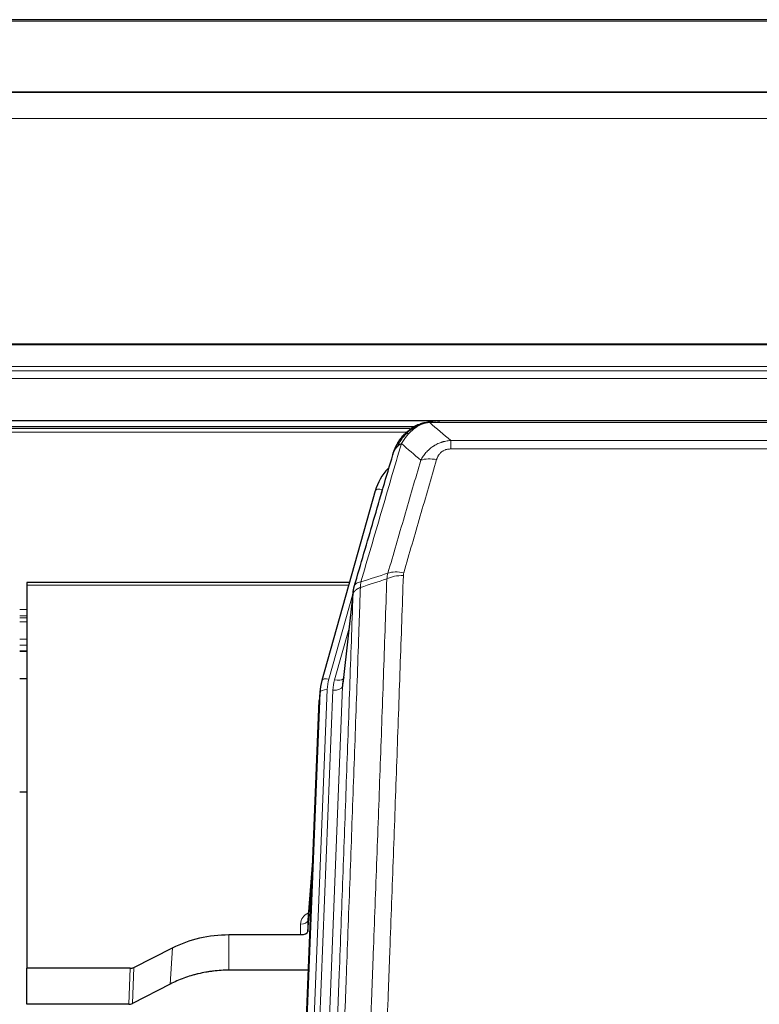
# Model space of a CAD drawing. Header units: inches. Extents: x 0 to 23760, y -13 to 16800.
# Tile 24 of 256: x 3698 to 4006, y 7158 to 7567. Entities that reach past the tile are written whole.
import ezdxf

# ---------------------------------------------------------------- set-up
doc = ezdxf.new("R2010")
doc.units = ezdxf.units.IN
doc.layers.add('1', color=7, linetype='Continuous', true_color=0xffffff)
doc.layers.add('254', color=7, linetype='Continuous', true_color=0xffffff)

msp = doc.modelspace()

# ---------------------------------------------------------------- linework, layer by layer
at = {"layer": '1', "color": 2, "linetype": 'Continuous', "lineweight": 25}
for p, q in [((4313.501, 7567.29), (2938.501, 7567.29)), ((4313.501, 7537.163), (2938.501, 7537.163)), ((4313.501, 7536.981), (2938.501, 7536.981)), ((2938.501, 7400.488), (4313.501, 7400.488)), ((4091.454, 7400.306), (3868.548, 7400.306)), ((3862.02, 7397.791), (3538.07, 7397.791)), ((3863.999, 7398.829), (3863.899, 7398.801)), ((3845.948, 7371.214), (3823.774, 7292.328)), ((3701.001, 7333.043), (3701.001, 7332.013)), ((3835.221, 7333.043), (3701.001, 7333.043)), ((3701.001, 7332.013), (3701.001, 7172.533)), ((3836.809, 7329.527), (3832.394, 7291.007)), ((3698.004, 7304.554), (3701.024, 7304.554)), ((3823.774, 7292.328), (3823.755, 7292.231)), ((3823.092, 7288.865), (3822.719, 7285.607)), ((3809.479, 6950.82), (3822.597, 7284.022)), ((3701.028, 7245.809), (3698.039, 7245.809)), ((3820.106, 7220.75), (3817.898, 7192.551)), ((3817.903, 7187.795), (3819.725, 7211.076)), ((3817.892, 7192.371), (3817.903, 7187.795)), ((3785.001, 7186.544), (3814.904, 7186.544)), ((3745.457, 7172.884), (3761.622, 7181.058)), ((3701.001, 7157.542), (3701.001, 7172.533)), ((3743.958, 7172.533), (3701.001, 7172.533)), ((3818.176, 7171.734), (3785.001, 7171.734)), ((3760.565, 7165.927), (3744.887, 7157.898)), ((3743.388, 7157.542), (3701.001, 7157.542))]:
    msp.add_line(p, q, dxfattribs=at)
at = {"layer": '1', "color": 110, "linetype": 'Continuous', "lineweight": 13}
for p, q in [((4313.501, 7566.746), (2938.501, 7566.746)), ((4313.501, 7526.216), (2938.501, 7526.216)), ((4313.501, 7432.388), (2938.501, 7432.388)), ((4313.501, 7431.944), (2938.501, 7431.944)), ((4313.501, 7423.031), (2938.501, 7423.031)), ((4313.501, 7421.187), (2938.501, 7421.187)), ((4313.501, 7417.945), (2938.501, 7417.945)), ((3860.387, 7397.23), (3538.886, 7397.23)), ((3863.899, 7398.801), (3863.83, 7398.644)), ((4091.404, 7399.643), (3868.598, 7399.643)), ((3859.244, 7395.617), (3540.927, 7395.617)), ((3877.33, 7392.175), (4082.672, 7392.175)), ((3877.33, 7392.175), (3877.33, 7388.642)), ((4082.672, 7388.642), (3877.33, 7388.642)), ((3848.836, 7371.787), (3844.11, 7354.976)), ((3834.933, 7332.013), (3701.001, 7332.013)), ((3836.734, 7328.735), (3826.662, 7292.901)), ((3836.68, 7328.015), (3832.304, 7289.834)), ((3701.024, 7321.862), (3698.004, 7321.862)), ((3701.024, 7319.164), (3698.004, 7319.164)), ((3701.024, 7318.379), (3698.004, 7318.379)), ((3701.024, 7316.727), (3698.004, 7316.727)), ((3835.035, 7314.046), (3829.009, 7292.609)), ((3701.024, 7309.537), (3698.004, 7309.537)), ((3701.024, 7307.059), (3698.004, 7307.059)), ((3701.024, 7304.611), (3698.004, 7304.611)), ((3832.304, 7289.834), (3819.237, 6957.94)), ((3809.86, 6954.258), (3822.97, 7287.28)), ((3825.964, 7288.5), (3812.854, 6955.478)), ((3815.245, 6956.314), (3828.312, 7288.207)), ((3822.97, 7287.28), (3822.597, 7284.022)), ((3820.098, 7220.559), (3817.892, 7192.371)), ((3814.904, 7186.544), (3814.894, 7190.96)), ((3785.001, 7186.544), (3785.001, 7171.734)), ((3761.622, 7181.058), (3760.565, 7165.927)), ((3743.388, 7157.542), (3743.958, 7172.533)), ((3745.457, 7172.884), (3744.887, 7157.898))]:
    msp.add_line(p, q, dxfattribs=at)
for centre, major_axis, ratio, start_param, end_param in [((3871.483, 7378.42), (-9.598, 2.808), 0.562843, 4.8755761, 5.6185342), ((3848.836, 7370.402), (-2.888, 0.812), 0.4480327, 4.837666, 6.2831701), ((3857.634, 7330.365), (9.994, -0.345), 0.559112, 1.5901207, 2.34753), ((3857.822, 7331.537), (9.604, -2.788), 0.5442898, 1.7274916, 2.473129), ((3826.662, 7291.516), (-2.888, 0.812), 0.4480327, 4.837666, 6.2831701), ((3849.983, 7287.75), (24.033, -0.038), 0.8858289, 2.8989744, 3.1081259), ((3852.33, 7287.457), (24.033, -0.038), 0.8858289, 2.8989744, 3.1081259), ((3828.312, 7290.054), (-3.997, 0.157), 0.4614673, 1.5889619, 3.1073983), ((3829.009, 7294.456), (-3.851, 1.082), 0.4480327, 1.6960734, 2.8915811), ((3825.964, 7287.115), (-2.998, 0.118), 0.4614673, 4.7305545, 6.248991), ((3820.897, 7190.96), (6.003, -0.046), 0.8757409, 2.0547277, 3.1504318), ((3814.894, 7192.415), (3, 0.007), 0.4848086, 4.7112485, 6.2484184)]:
    msp.add_ellipse(centre, major_axis=major_axis, ratio=ratio, start_param=start_param, end_param=end_param, dxfattribs=at)
at = {"layer": '1', "color": 2, "linetype": 'Continuous', "lineweight": 25}
for centre, major_axis, ratio, start_param, end_param in [((3872.142, 7365.201), (27.014, -0.465), 0.8900028, 2.4681787, 2.912319), ((3849.983, 7286.365), (27.027, -0.37), 0.8864308, 2.9096812, 3.1188327), ((3852.33, 7289.304), (-20.035, -0.399), 0.8846078, 6.0216334, 6.2307848), ((3814.904, 7187.838), (-3, 0), 0.4313147, 1.5706417, 3.1078116), ((3743.955, 7175.161), (3, -0.011), 0.8761328, 4.7166989, 5.239903), ((3743.386, 7160.205), (3, -0.007), 0.8874311, 4.7150805, 5.2382846)]:
    msp.add_ellipse(centre, major_axis=major_axis, ratio=ratio, start_param=start_param, end_param=end_param, dxfattribs=at)
for points, knots in [([(3863.83, 7398.644), (3864.288, 7398.867), (3864.752, 7399.067), (3866.622, 7399.768), (3868.059, 7400.074), (3869.469, 7400.163)], [0, 0, 0, 0, 0.25, 0.25, 1, 1, 1, 1]), ([(3872.711, 7400.068), (3872.706, 7400.07), (3872.695, 7400.074), (3872.679, 7400.08), (3872.662, 7400.085), (3872.645, 7400.091), (3872.628, 7400.097), (3872.61, 7400.102), (3872.592, 7400.108), (3872.573, 7400.113), (3872.554, 7400.119), (3872.535, 7400.124), (3872.515, 7400.13), (3872.495, 7400.135), (3872.474, 7400.141), (3872.453, 7400.146), (3872.432, 7400.151), (3872.41, 7400.156), (3872.388, 7400.162), (3872.365, 7400.167), (3872.342, 7400.172), (3872.319, 7400.177), (3872.295, 7400.182), (3872.271, 7400.187), (3872.247, 7400.192), (3872.222, 7400.197), (3872.196, 7400.201), (3872.171, 7400.206), (3872.145, 7400.211), (3872.118, 7400.215), (3872.091, 7400.22), (3872.064, 7400.224), (3872.036, 7400.228), (3872.008, 7400.233), (3871.98, 7400.237), (3871.951, 7400.241), (3871.922, 7400.245), (3871.892, 7400.249), (3871.862, 7400.252), (3871.831, 7400.256), (3871.801, 7400.26), (3871.769, 7400.263), (3871.738, 7400.266), (3871.706, 7400.27), (3871.673, 7400.273), (3871.641, 7400.276), (3871.607, 7400.279), (3871.574, 7400.281), (3871.54, 7400.284), (3871.506, 7400.286), (3871.471, 7400.289), (3871.436, 7400.291), (3871.4, 7400.293), (3871.364, 7400.295), (3871.328, 7400.297), (3871.291, 7400.298), (3871.254, 7400.3), (3871.216, 7400.301), (3871.179, 7400.302), (3871.153, 7400.303), (3871.14, 7400.303)], [0, 0, 0, 0, 0.0121901, 0.0245516, 0.0370849, 0.0497905, 0.0626689, 0.0757204, 0.0889455, 0.1023447, 0.1159182, 0.1296666, 0.14359, 0.1576889, 0.1719636, 0.1864145, 0.2010418, 0.2158458, 0.2308268, 0.2459852, 0.261321, 0.2768347, 0.2925265, 0.3083966, 0.3244452, 0.3406727, 0.357079, 0.3736646, 0.3904296, 0.4073742, 0.4244986, 0.4418029, 0.4592875, 0.4769523, 0.4947976, 0.5128236, 0.5310305, 0.5494183, 0.5679872, 0.5867374, 0.605669, 0.6247822, 0.644077, 0.6635537, 0.6832123, 0.7030529, 0.7230758, 0.7432809, 0.7636685, 0.7842385, 0.8049912, 0.8259267, 0.8470449, 0.8683461, 0.8898303, 0.9114976, 0.9333482, 0.955382, 0.9775993, 1, 1, 1, 1]), ([(3857.801, 7394.433), (3858.018, 7394.668), (3858.242, 7394.897), (3859.116, 7395.747), (3859.806, 7396.328), (3860.533, 7396.854)], [0, 0, 0, 0, 0.2626999, 0.2626999, 1, 1, 1, 1]), ([(3858.787, 7394.918), (3858.972, 7395.113), (3859.162, 7395.303), (3859.934, 7396.046), (3860.544, 7396.563), (3861.813, 7397.501), (3862.473, 7397.922), (3863.374, 7398.415), (3863.601, 7398.532), (3863.83, 7398.644)], [0, 0, 0, 0, 0.125, 0.125, 0.5, 0.5, 0.875, 0.875, 1, 1, 1, 1]), ([(3863.999, 7398.829), (3864.577, 7399.08), (3865.165, 7399.299), (3865.845, 7399.513), (3865.933, 7399.54), (3866.02, 7399.566)], [0, 0, 0, 0, 0.8717446, 0.8717446, 1, 1, 1, 1]), ([(3853.279, 7386.235), (3853.285, 7386.257), (3853.297, 7386.301), (3853.315, 7386.367), (3853.333, 7386.432), (3853.352, 7386.498), (3853.37, 7386.563), (3853.389, 7386.628), (3853.408, 7386.692), (3853.427, 7386.756), (3853.446, 7386.82), (3853.466, 7386.884), (3853.485, 7386.947), (3853.505, 7387.01), (3853.525, 7387.073), (3853.545, 7387.135), (3853.565, 7387.197), (3853.586, 7387.259), (3853.606, 7387.321), (3853.627, 7387.382), (3853.648, 7387.443), (3853.669, 7387.504), (3853.69, 7387.564), (3853.711, 7387.625), (3853.732, 7387.684), (3853.754, 7387.744), (3853.776, 7387.803), (3853.797, 7387.862), (3853.819, 7387.921), (3853.841, 7387.98), (3853.863, 7388.038), (3853.885, 7388.096), (3853.908, 7388.153), (3853.93, 7388.21), (3853.953, 7388.267), (3853.975, 7388.324), (3853.998, 7388.381), (3854.021, 7388.437), (3854.044, 7388.493), (3854.067, 7388.548), (3854.09, 7388.604), (3854.113, 7388.659), (3854.136, 7388.713), (3854.16, 7388.768), (3854.183, 7388.822), (3854.207, 7388.876), (3854.231, 7388.93), (3854.254, 7388.983), (3854.278, 7389.036), (3854.302, 7389.089), (3854.326, 7389.141), (3854.35, 7389.193), (3854.374, 7389.245), (3854.398, 7389.297), (3854.422, 7389.348), (3854.446, 7389.399), (3854.471, 7389.45), (3854.495, 7389.501), (3854.519, 7389.551), (3854.544, 7389.601), (3854.568, 7389.651), (3854.593, 7389.7), (3854.618, 7389.749), (3854.642, 7389.798), (3854.667, 7389.847), (3854.692, 7389.895), (3854.716, 7389.943), (3854.741, 7389.991), (3854.766, 7390.038), (3854.791, 7390.086), (3854.816, 7390.133), (3854.841, 7390.179), (3854.866, 7390.226), (3854.891, 7390.272), (3854.916, 7390.318), (3854.941, 7390.363), (3854.966, 7390.409), (3854.991, 7390.454), (3855.016, 7390.499), (3855.041, 7390.543), (3855.066, 7390.587), (3855.091, 7390.631), (3855.116, 7390.675), (3855.141, 7390.718), (3855.166, 7390.762), (3855.191, 7390.805), (3855.216, 7390.847), (3855.241, 7390.89), (3855.266, 7390.932), (3855.291, 7390.974), (3855.316, 7391.015), (3855.341, 7391.057), (3855.367, 7391.098), (3855.392, 7391.139), (3855.417, 7391.179), (3855.442, 7391.22), (3855.466, 7391.26), (3855.491, 7391.299), (3855.516, 7391.339), (3855.541, 7391.378), (3855.566, 7391.417), (3855.591, 7391.456), (3855.616, 7391.495), (3855.641, 7391.533), (3855.665, 7391.571), (3855.69, 7391.609), (3855.715, 7391.646), (3855.739, 7391.684), (3855.764, 7391.721), (3855.789, 7391.757), (3855.813, 7391.794), (3855.838, 7391.83), (3855.862, 7391.866), (3855.886, 7391.902), (3855.911, 7391.938), (3855.935, 7391.973), (3855.959, 7392.008), (3855.983, 7392.043), (3856.008, 7392.077), (3856.032, 7392.112), (3856.056, 7392.146), (3856.08, 7392.179), (3856.104, 7392.213), (3856.128, 7392.246), (3856.151, 7392.28), (3856.175, 7392.312), (3856.199, 7392.345), (3856.222, 7392.377), (3856.246, 7392.41), (3856.269, 7392.442), (3856.293, 7392.473), (3856.316, 7392.505), (3856.339, 7392.536), (3856.362, 7392.567), (3856.386, 7392.598), (3856.409, 7392.628), (3856.432, 7392.659), (3856.454, 7392.689), (3856.477, 7392.718), (3856.5, 7392.748), (3856.523, 7392.777), (3856.545, 7392.807), (3856.568, 7392.836), (3856.59, 7392.864), (3856.612, 7392.893), (3856.634, 7392.921), (3856.657, 7392.949), (3856.679, 7392.977), (3856.701, 7393.004), (3856.722, 7393.032), (3856.744, 7393.059), (3856.766, 7393.086), (3856.787, 7393.113), (3856.809, 7393.139), (3856.83, 7393.165), (3856.851, 7393.191), (3856.873, 7393.217), (3856.894, 7393.243), (3856.915, 7393.268), (3856.935, 7393.293), (3856.956, 7393.318), (3856.977, 7393.343), (3856.997, 7393.368), (3857.018, 7393.392), (3857.038, 7393.416), (3857.058, 7393.44), (3857.078, 7393.464), (3857.098, 7393.487), (3857.118, 7393.51), (3857.138, 7393.533), (3857.158, 7393.556), (3857.177, 7393.579), (3857.197, 7393.601), (3857.216, 7393.624), (3857.235, 7393.646), (3857.254, 7393.667), (3857.273, 7393.689), (3857.292, 7393.71), (3857.305, 7393.725), (3857.311, 7393.732)], [0, 0, 0, 0, 0.0080212, 0.0160154, 0.0239827, 0.0319231, 0.0398365, 0.0477229, 0.0555824, 0.0634149, 0.0712205, 0.0789992, 0.0867509, 0.0944756, 0.1021734, 0.1098443, 0.1174881, 0.1251051, 0.1326951, 0.1402581, 0.1477942, 0.1553034, 0.1627856, 0.1702408, 0.1776691, 0.1850704, 0.1924448, 0.1997923, 0.2071128, 0.2144063, 0.2216729, 0.2289126, 0.2361253, 0.243311, 0.2504698, 0.2576016, 0.2647065, 0.2717845, 0.2788355, 0.2858595, 0.2928566, 0.2998268, 0.30677, 0.3136862, 0.3205755, 0.3274379, 0.3342733, 0.3410817, 0.3478632, 0.3546178, 0.3613454, 0.3680461, 0.3747198, 0.3813665, 0.3879863, 0.3945792, 0.4011451, 0.4076841, 0.4141961, 0.4206811, 0.4271393, 0.4335704, 0.4399746, 0.4463519, 0.4527022, 0.4590256, 0.465322, 0.4715915, 0.477834, 0.4840496, 0.4902382, 0.4963999, 0.5025346, 0.5086424, 0.5147232, 0.5207771, 0.526804, 0.532804, 0.5387771, 0.5447232, 0.5506423, 0.5565345, 0.5623997, 0.568238, 0.5740494, 0.5798338, 0.5855912, 0.5913217, 0.5970253, 0.6027019, 0.6083515, 0.6139742, 0.61957, 0.6251388, 0.6306807, 0.6361956, 0.6416836, 0.6471446, 0.6525787, 0.6579858, 0.663366, 0.6687192, 0.6740455, 0.6793448, 0.6846172, 0.6898627, 0.6950812, 0.7002727, 0.7054373, 0.710575, 0.7156857, 0.7207694, 0.7258262, 0.7308561, 0.735859, 0.740835, 0.745784, 0.7507061, 0.7556012, 0.7604694, 0.7653107, 0.7701249, 0.7749123, 0.7796727, 0.7844061, 0.7891127, 0.7937922, 0.7984448, 0.8030705, 0.8076692, 0.812241, 0.8167858, 0.8213037, 0.8257947, 0.8302587, 0.8346957, 0.8391058, 0.843489, 0.8478452, 0.8521745, 0.8564768, 0.8607522, 0.8650006, 0.8692221, 0.8734166, 0.8775842, 0.8817249, 0.8858386, 0.8899254, 0.8939852, 0.8980181, 0.902024, 0.906003, 0.909955, 0.9138802, 0.9177783, 0.9216495, 0.9254938, 0.9293111, 0.9331015, 0.936865, 0.9406015, 0.944311, 0.9479937, 0.9516493, 0.9552781, 0.9588799, 0.9624547, 0.9660026, 0.9695236, 0.9730176, 0.9764847, 0.9799249, 0.9833381, 0.9867243, 0.9900837, 0.993416, 0.9967215, 1, 1, 1, 1]), ([(3853.918, 7388.009), (3854.531, 7389.749), (3855.426, 7391.438), (3856.956, 7393.473), (3857.366, 7393.964), (3857.801, 7394.433)], [0, 0, 0, 0, 0.75, 0.75, 1, 1, 1, 1]), ([(3857.421, 7393.963), (3857.478, 7394.066), (3857.547, 7394.169), (3857.683, 7394.324), (3857.739, 7394.38), (3857.801, 7394.433)], [0, 0, 0, 0, 0.6295096, 0.6295096, 1, 1, 1, 1]), ([(3853.279, 7386.235), (3853.363, 7386.696), (3853.505, 7387.146), (3853.768, 7387.725), (3853.84, 7387.868), (3853.918, 7388.009)], [0, 0, 0, 0, 0.75, 0.75, 1, 1, 1, 1]), ([(3837.237, 7331.465), (3839.922, 7340.676), (3842.602, 7349.846), (3846.613, 7363.539), (3847.948, 7368.093), (3850.616, 7377.18), (3851.948, 7381.713), (3853.279, 7386.235)], [0, 0, 0, 0, 0.5, 0.5, 0.75, 0.75, 1, 1, 1, 1]), ([(3836.68, 7328.015), (3836.681, 7328.026), (3836.682, 7328.065), (3836.686, 7328.151), (3836.692, 7328.291), (3836.704, 7328.484), (3836.723, 7328.73), (3836.751, 7329.029), (3836.793, 7329.38), (3836.837, 7329.681), (3836.876, 7329.911), (3836.901, 7330.055), (3836.927, 7330.194), (3836.954, 7330.329), (3836.981, 7330.46), (3837.009, 7330.587), (3837.037, 7330.711), (3837.066, 7330.83), (3837.094, 7330.945), (3837.123, 7331.057), (3837.151, 7331.165), (3837.18, 7331.268), (3837.208, 7331.368), (3837.227, 7331.433), (3837.237, 7331.465)], [0, 0, 0, 0, 0.0092499, 0.0337179, 0.073404, 0.128308, 0.1984299, 0.2837694, 0.3843264, 0.5001005, 0.5424888, 0.5838484, 0.6241794, 0.6634821, 0.7017567, 0.7390032, 0.7752221, 0.8104134, 0.8445775, 0.8777146, 0.909825, 0.9409091, 0.9709673, 1, 1, 1, 1]), ([(3761.622, 7181.058), (3765.155, 7182.845), (3768.957, 7184.224), (3776.84, 7186.074), (3780.92, 7186.544), (3785.001, 7186.544)], [0, 0, 0, 0, 0.5, 0.5, 1, 1, 1, 1]), ([(3785.001, 7171.734), (3783.931, 7171.734), (3781.796, 7171.672), (3779.67, 7171.486), (3778.345, 7171.331), (3778.08, 7171.298), (3777.551, 7171.228), (3776.759, 7171.118), (3775.972, 7170.99), (3774.401, 7170.713), (3773.361, 7170.498), (3772.199, 7170.221), (3772.07, 7170.19), (3771.812, 7170.126), (3771.427, 7170.03), (3770.531, 7169.795), (3769.771, 7169.578), (3768.26, 7169.122), (3766.273, 7168.458), (3764.339, 7167.68), (3762.432, 7166.847), (3761.492, 7166.401), (3760.565, 7165.927)], [0, 0, 0, 0, 0.125, 0.25, 0.25, 0.28125, 0.28125, 0.3125, 0.375, 0.375, 0.5, 0.5, 0.515625, 0.515625, 0.53125, 0.5625, 0.625, 0.625, 0.75, 0.875, 0.875, 1, 1, 1, 1])]:
    msp.add_open_spline(points, degree=3, knots=knots, dxfattribs=at)
at = {"layer": '1', "color": 110, "linetype": 'Continuous', "lineweight": 13}
for points, knots in [([(3869.469, 7400.163), (3869.461, 7400.161), (3869.445, 7400.158), (3869.421, 7400.152), (3869.398, 7400.146), (3869.375, 7400.141), (3869.353, 7400.135), (3869.33, 7400.129), (3869.308, 7400.123), (3869.287, 7400.117), (3869.265, 7400.11), (3869.244, 7400.104), (3869.224, 7400.098), (3869.203, 7400.091), (3869.183, 7400.085), (3869.164, 7400.078), (3869.144, 7400.071), (3869.125, 7400.065), (3869.107, 7400.058), (3869.088, 7400.051), (3869.07, 7400.044), (3869.053, 7400.037), (3869.035, 7400.03), (3869.018, 7400.022), (3869.002, 7400.015), (3868.985, 7400.008), (3868.969, 7400), (3868.954, 7399.993), (3868.938, 7399.985), (3868.923, 7399.977), (3868.909, 7399.97), (3868.894, 7399.962), (3868.88, 7399.954), (3868.867, 7399.946), (3868.853, 7399.938), (3868.84, 7399.93), (3868.828, 7399.922), (3868.815, 7399.914), (3868.803, 7399.906), (3868.791, 7399.897), (3868.78, 7399.889), (3868.769, 7399.88), (3868.758, 7399.872), (3868.748, 7399.863), (3868.738, 7399.855), (3868.728, 7399.846), (3868.719, 7399.837), (3868.71, 7399.829), (3868.701, 7399.82), (3868.693, 7399.811), (3868.685, 7399.802), (3868.677, 7399.793), (3868.669, 7399.784), (3868.662, 7399.775), (3868.656, 7399.766), (3868.649, 7399.757), (3868.643, 7399.747), (3868.637, 7399.738), (3868.632, 7399.729), (3868.627, 7399.719), (3868.622, 7399.71), (3868.618, 7399.701), (3868.614, 7399.691), (3868.61, 7399.682), (3868.607, 7399.672), (3868.603, 7399.662), (3868.601, 7399.653), (3868.599, 7399.646), (3868.598, 7399.643)], [0, 0, 0, 0, 0.0185022, 0.0368847, 0.0551481, 0.073293, 0.0913199, 0.1092294, 0.1270222, 0.1446988, 0.1622598, 0.1797059, 0.1970378, 0.2142561, 0.2313614, 0.2483544, 0.265236, 0.2820066, 0.2986672, 0.3152184, 0.331661, 0.3479958, 0.3642235, 0.380345, 0.3963611, 0.4122725, 0.4280803, 0.4437851, 0.459388, 0.4748898, 0.4902915, 0.5055939, 0.5207981, 0.535905, 0.5509156, 0.565831, 0.5806521, 0.5953801, 0.6100159, 0.6245607, 0.6390157, 0.6533819, 0.6676604, 0.6818526, 0.6959596, 0.7099825, 0.7239227, 0.7377815, 0.75156, 0.7652597, 0.7788818, 0.7924277, 0.8058989, 0.8192966, 0.8326224, 0.8458776, 0.8590638, 0.8721825, 0.8852351, 0.8982233, 0.9111485, 0.9240124, 0.9368166, 0.9495628, 0.9622525, 0.9748874, 0.9874694, 1, 1, 1, 1]), ([(3871.14, 7400.303), (3871.126, 7400.303), (3871.098, 7400.304), (3871.056, 7400.305), (3871.016, 7400.305), (3870.976, 7400.305), (3870.938, 7400.306), (3870.901, 7400.305), (3870.864, 7400.305), (3870.829, 7400.305), (3870.795, 7400.304), (3870.762, 7400.304), (3870.73, 7400.303), (3870.698, 7400.302), (3870.668, 7400.301), (3870.64, 7400.3), (3870.612, 7400.299), (3870.585, 7400.298), (3870.559, 7400.297), (3870.534, 7400.296), (3870.511, 7400.295), (3870.488, 7400.294), (3870.466, 7400.292), (3870.446, 7400.291), (3870.427, 7400.29), (3870.408, 7400.289), (3870.391, 7400.288), (3870.374, 7400.287), (3870.359, 7400.286), (3870.345, 7400.285), (3870.332, 7400.284), (3870.32, 7400.283), (3870.309, 7400.282), (3870.299, 7400.281), (3870.29, 7400.281), (3870.282, 7400.28), (3870.275, 7400.28), (3870.27, 7400.279), (3870.265, 7400.279), (3870.252, 7400.278), (3870.232, 7400.276), (3870.203, 7400.273), (3870.174, 7400.271), (3870.146, 7400.268), (3870.118, 7400.265), (3870.09, 7400.262), (3870.063, 7400.26), (3870.036, 7400.257), (3870.009, 7400.253), (3869.983, 7400.25), (3869.957, 7400.247), (3869.931, 7400.244), (3869.906, 7400.24), (3869.881, 7400.237), (3869.856, 7400.234), (3869.832, 7400.23), (3869.808, 7400.226), (3869.784, 7400.223), (3869.761, 7400.219), (3869.738, 7400.215), (3869.715, 7400.212), (3869.693, 7400.208), (3869.671, 7400.204), (3869.649, 7400.2), (3869.628, 7400.196), (3869.607, 7400.192), (3869.586, 7400.188), (3869.566, 7400.184), (3869.546, 7400.18), (3869.526, 7400.176), (3869.507, 7400.172), (3869.488, 7400.167), (3869.475, 7400.165), (3869.469, 7400.163)], [0, 0, 0, 0, 0.0247661, 0.0489206, 0.0724636, 0.0953949, 0.1177147, 0.1394229, 0.1605195, 0.1810045, 0.2008779, 0.2201398, 0.23879, 0.2568287, 0.2742558, 0.2910713, 0.3072753, 0.3228676, 0.3378484, 0.3522176, 0.3659752, 0.3791212, 0.3916556, 0.4035785, 0.4148897, 0.4255894, 0.4356775, 0.445154, 0.454019, 0.4622723, 0.4699141, 0.4769443, 0.4833629, 0.48917, 0.4943654, 0.4989493, 0.5029216, 0.5062824, 0.5090316, 0.5111692, 0.5284651, 0.5456049, 0.5625886, 0.5794163, 0.5960881, 0.612604, 0.6289642, 0.6451687, 0.6612176, 0.6771111, 0.6928491, 0.7084319, 0.7238594, 0.7391318, 0.7542492, 0.7692118, 0.7840195, 0.7986726, 0.8131712, 0.8275153, 0.8417051, 0.8557408, 0.8696224, 0.8833501, 0.8969241, 0.9103445, 0.9236114, 0.936725, 0.9496856, 0.9624932, 0.975148, 0.9876502, 1, 1, 1, 1]), ([(3860.011, 7395.131), (3860.16, 7395.289), (3860.312, 7395.444), (3860.926, 7396.053), (3861.406, 7396.481), (3862.4, 7397.268), (3862.914, 7397.626), (3863.622, 7398.051), (3863.8, 7398.153), (3863.98, 7398.25)], [0, 0, 0, 0, 0.125, 0.125, 0.5, 0.5, 0.875, 0.875, 1, 1, 1, 1]), ([(3863.83, 7398.644), (3863.828, 7398.614), (3863.83, 7398.582), (3863.843, 7398.496), (3863.859, 7398.441), (3863.908, 7398.337), (3863.94, 7398.288), (3863.98, 7398.25)], [0, 0, 0, 0, 0.25, 0.25, 0.625, 0.625, 1, 1, 1, 1]), ([(3863.98, 7398.25), (3864.341, 7398.444), (3864.708, 7398.62), (3866.202, 7399.247), (3867.378, 7399.541), (3868.598, 7399.643)], [0, 0, 0, 0, 0.25, 0.25, 1, 1, 1, 1]), ([(3855.129, 7389.593), (3855.827, 7391.046), (3856.698, 7392.44), (3858.059, 7394.123), (3858.415, 7394.529), (3858.787, 7394.918)], [0, 0, 0, 0, 0.75, 0.75, 1, 1, 1, 1]), ([(3856.836, 7390.924), (3857.529, 7392.039), (3858.295, 7393.137), (3859.422, 7394.486), (3859.712, 7394.814), (3860.011, 7395.131)], [0, 0, 0, 0, 0.75, 0.75, 1, 1, 1, 1]), ([(3857.801, 7394.433), (3857.832, 7394.46), (3857.864, 7394.486), (3857.999, 7394.588), (3858.112, 7394.657), (3858.361, 7394.78), (3858.497, 7394.832), (3858.689, 7394.891), (3858.737, 7394.905), (3858.787, 7394.918)], [0, 0, 0, 0, 0.125, 0.125, 0.5, 0.5, 0.875, 0.875, 1, 1, 1, 1]), ([(3858.787, 7394.918), (3858.885, 7394.945), (3858.987, 7394.968), (3859.244, 7395.018), (3859.401, 7395.042), (3859.712, 7395.086), (3859.865, 7395.107), (3860.011, 7395.131)], [0, 0, 0, 0, 0.25, 0.25, 0.625, 0.625, 1, 1, 1, 1]), ([(3864.903, 7383.962), (3865.2, 7384.529), (3865.527, 7385.076), (3866.24, 7386.128), (3866.626, 7386.632), (3867.254, 7387.355), (3867.526, 7387.648), (3867.812, 7387.933), (3867.927, 7388.046), (3867.985, 7388.102), (3868.16, 7388.269), (3868.279, 7388.378), (3868.881, 7388.914), (3869.391, 7389.311), (3870.063, 7389.765), (3870.199, 7389.854), (3870.406, 7389.984), (3870.476, 7390.027), (3870.615, 7390.111), (3870.685, 7390.153), (3871.038, 7390.358), (3871.324, 7390.512), (3872.201, 7390.945), (3872.805, 7391.195), (3873.509, 7391.432), (3873.588, 7391.458), (3873.745, 7391.508), (3873.824, 7391.533), (3874.062, 7391.604), (3874.222, 7391.649), (3874.701, 7391.776), (3875.024, 7391.85), (3875.999, 7392.042), (3876.659, 7392.128), (3877.33, 7392.175)], [0, 0, 0, 0, 0.125, 0.125, 0.25, 0.25, 0.3125, 0.328125, 0.328125, 0.34375, 0.34375, 0.375, 0.375, 0.5, 0.5, 0.53125, 0.53125, 0.546875, 0.546875, 0.5625, 0.5625, 0.625, 0.625, 0.75, 0.75, 0.765625, 0.765625, 0.78125, 0.78125, 0.8125, 0.8125, 0.875, 0.875, 1, 1, 1, 1]), ([(3856.836, 7390.924), (3855.438, 7386.169), (3854.038, 7381.403), (3851.236, 7371.847), (3849.833, 7367.058), (3845.62, 7352.655), (3842.804, 7343.007), (3839.982, 7333.314)], [0, 0, 0, 0, 0.25, 0.25, 0.5, 0.5, 1, 1, 1, 1]), ([(3853.918, 7388.009), (3853.957, 7388.08), (3853.998, 7388.15), (3854.165, 7388.427), (3854.304, 7388.631), (3854.608, 7389.028), (3854.772, 7389.221), (3855.007, 7389.47), (3855.067, 7389.532), (3855.129, 7389.593)], [0, 0, 0, 0, 0.125, 0.125, 0.5, 0.5, 0.875, 0.875, 1, 1, 1, 1]), ([(3855.129, 7389.593), (3855.251, 7389.716), (3855.379, 7389.835), (3855.712, 7390.127), (3855.922, 7390.296), (3856.364, 7390.62), (3856.595, 7390.775), (3856.836, 7390.924)], [0, 0, 0, 0, 0.25, 0.25, 0.625, 0.625, 1, 1, 1, 1]), ([(3871.483, 7384.206), (3871.504, 7384.278), (3871.526, 7384.35), (3871.572, 7384.494), (3871.596, 7384.565), (3871.672, 7384.779), (3871.726, 7384.919), (3871.844, 7385.197), (3871.907, 7385.335), (3872.044, 7385.606), (3872.117, 7385.74), (3872.275, 7386.005), (3872.359, 7386.135), (3872.494, 7386.327), (3872.54, 7386.391), (3872.637, 7386.517), (3872.687, 7386.579), (3872.84, 7386.763), (3872.948, 7386.882), (3873.176, 7387.111), (3873.296, 7387.222), (3873.486, 7387.38), (3873.583, 7387.458), (3873.684, 7387.533), (3873.752, 7387.583), (3873.787, 7387.607), (3873.961, 7387.727), (3874.105, 7387.817), (3874.552, 7388.065), (3874.869, 7388.204), (3875.289, 7388.344), (3875.375, 7388.37), (3875.548, 7388.419), (3875.634, 7388.442), (3875.896, 7388.503), (3876.072, 7388.537), (3876.427, 7388.59), (3876.605, 7388.61), (3876.966, 7388.635), (3877.147, 7388.642), (3877.33, 7388.642)], [0, 0, 0, 0, 0.03125, 0.03125, 0.0625, 0.0625, 0.125, 0.125, 0.1875, 0.1875, 0.25, 0.25, 0.3125, 0.3125, 0.34375, 0.34375, 0.375, 0.375, 0.4375, 0.4375, 0.5, 0.5, 0.53125, 0.546875, 0.546875, 0.5625, 0.5625, 0.625, 0.625, 0.75, 0.75, 0.78125, 0.78125, 0.8125, 0.8125, 0.875, 0.875, 0.9375, 0.9375, 1, 1, 1, 1]), ([(3851.225, 7336.964), (3853.513, 7344.858), (3855.797, 7352.721), (3859.217, 7364.47), (3860.356, 7368.379), (3862.631, 7376.182), (3863.767, 7380.076), (3864.903, 7383.962)], [0, 0, 0, 0, 0.5, 0.5, 0.75, 0.75, 1, 1, 1, 1]), ([(3871.483, 7384.206), (3870.349, 7380.314), (3869.214, 7376.414), (3866.941, 7368.599), (3865.804, 7364.684), (3862.388, 7352.916), (3860.107, 7345.041), (3857.822, 7337.135)], [0, 0, 0, 0, 0.25, 0.25, 0.5, 0.5, 1, 1, 1, 1]), ([(3838.792, 7015.994), (3839.351, 7029.807), (3840.453, 7057.302), (3842.062, 7098.154), (3843.106, 7125.128), (3843.878, 7145.261), (3844.261, 7155.303), (3844.64, 7165.308), (3844.891, 7171.97), (3845.017, 7175.297), (3845.641, 7191.911), (3846.133, 7205.132), (3846.859, 7224.856), (3847.099, 7231.412), (3847.576, 7244.486), (3847.812, 7251.004), (3848.515, 7270.502), (3849.437, 7296.349), (3850.328, 7321.895), (3850.767, 7334.592)], [0, 0, 0, 0, 0.125, 0.25, 0.375, 0.375, 0.4375, 0.46875, 0.46875, 0.5, 0.5, 0.625, 0.625, 0.6875, 0.6875, 0.75, 0.75, 0.875, 1, 1, 1, 1]), ([(3857.634, 7335.958), (3857.196, 7323.245), (3856.306, 7297.667), (3855.385, 7271.787), (3854.683, 7252.264), (3854.447, 7245.737), (3853.972, 7232.647), (3853.732, 7226.082), (3853.006, 7206.333), (3852.515, 7193.096), (3851.892, 7176.461), (3851.766, 7173.13), (3851.515, 7166.459), (3851.137, 7156.441), (3850.754, 7146.386), (3849.984, 7126.228), (3848.941, 7099.22), (3847.334, 7058.316), (3846.233, 7030.786), (3845.676, 7016.955)], [0, 0, 0, 0, 0.125, 0.25, 0.25, 0.3125, 0.3125, 0.375, 0.375, 0.5, 0.5, 0.53125, 0.53125, 0.5625, 0.625, 0.625, 0.75, 0.875, 1, 1, 1, 1]), ([(3857.634, 7335.958), (3857.641, 7336.157), (3857.66, 7336.354), (3857.722, 7336.747), (3857.766, 7336.942), (3857.822, 7337.135)], [0, 0, 0, 0, 0.5, 0.5, 1, 1, 1, 1]), ([(3839.77, 7331.023), (3839.714, 7329.411), (3839.658, 7327.798), (3839.546, 7324.569), (3839.378, 7319.722), (3838.982, 7308.386), (3838.638, 7298.627), (3837.945, 7279.051), (3837.005, 7252.795), (3835.547, 7212.95), (3834.542, 7186.079), (3833.968, 7170.877), (3833.904, 7169.187), (3833.776, 7165.805), (3833.584, 7160.727), (3833.132, 7148.857), (3832.741, 7138.642), (3832.412, 7130.108), (3832.346, 7128.4), (3832.215, 7124.982), (3832.016, 7119.852), (3831.551, 7107.86), (3831.148, 7097.543), (3830.337, 7076.861), (3829.24, 7049.153), (3828.112, 7021.18), (3827.541, 7007.127)], [0, 0, 0, 0, 0.015625, 0.015625, 0.03125, 0.0625, 0.125, 0.125, 0.25, 0.375, 0.5, 0.5, 0.515625, 0.515625, 0.53125, 0.5625, 0.625, 0.625, 0.640625, 0.640625, 0.65625, 0.6875, 0.75, 0.75, 0.875, 1, 1, 1, 1]), ([(3839.77, 7331.023), (3839.757, 7331.019), (3839.732, 7331.009), (3839.694, 7330.995), (3839.656, 7330.98), (3839.617, 7330.965), (3839.579, 7330.95), (3839.541, 7330.934), (3839.502, 7330.919), (3839.464, 7330.903), (3839.425, 7330.886), (3839.386, 7330.87), (3839.347, 7330.853), (3839.308, 7330.836), (3839.269, 7330.819), (3839.23, 7330.801), (3839.191, 7330.783), (3839.152, 7330.765), (3839.113, 7330.746), (3839.074, 7330.728), (3839.034, 7330.708), (3838.995, 7330.689), (3838.956, 7330.669), (3838.917, 7330.649), (3838.877, 7330.629), (3838.838, 7330.608), (3838.799, 7330.587), (3838.76, 7330.566), (3838.721, 7330.545), (3838.682, 7330.523), (3838.643, 7330.501), (3838.604, 7330.478), (3838.565, 7330.455), (3838.527, 7330.432), (3838.488, 7330.409), (3838.45, 7330.385), (3838.411, 7330.361), (3838.373, 7330.336), (3838.335, 7330.311), (3838.297, 7330.286), (3838.259, 7330.261), (3838.221, 7330.235), (3838.184, 7330.209), (3838.147, 7330.183), (3838.109, 7330.156), (3838.073, 7330.129), (3838.036, 7330.101), (3837.999, 7330.073), (3837.963, 7330.045), (3837.927, 7330.017), (3837.892, 7329.988), (3837.856, 7329.958), (3837.821, 7329.929), (3837.786, 7329.899), (3837.751, 7329.869), (3837.717, 7329.838), (3837.683, 7329.807), (3837.65, 7329.776), (3837.616, 7329.744), (3837.581, 7329.71), (3837.544, 7329.673), (3837.506, 7329.634), (3837.468, 7329.594), (3837.432, 7329.554), (3837.396, 7329.514), (3837.361, 7329.474), (3837.326, 7329.434), (3837.293, 7329.393), (3837.26, 7329.352), (3837.229, 7329.312), (3837.198, 7329.27), (3837.168, 7329.229), (3837.139, 7329.187), (3837.11, 7329.146), (3837.083, 7329.104), (3837.056, 7329.062), (3837.03, 7329.02), (3837.006, 7328.977), (3836.982, 7328.935), (3836.958, 7328.892), (3836.936, 7328.849), (3836.915, 7328.806), (3836.894, 7328.763), (3836.874, 7328.72), (3836.856, 7328.677), (3836.838, 7328.633), (3836.821, 7328.59), (3836.805, 7328.546), (3836.789, 7328.502), (3836.775, 7328.458), (3836.762, 7328.414), (3836.749, 7328.37), (3836.737, 7328.326), (3836.726, 7328.282), (3836.716, 7328.237), (3836.707, 7328.193), (3836.699, 7328.149), (3836.692, 7328.104), (3836.686, 7328.059), (3836.682, 7328.03), (3836.68, 7328.015)], [0, 0, 0, 0, 0.0069372, 0.0139334, 0.0209887, 0.028103, 0.0352764, 0.0425088, 0.0498003, 0.0571509, 0.0645605, 0.0720292, 0.0795569, 0.0871437, 0.0947896, 0.1024945, 0.1102584, 0.1180815, 0.1259636, 0.1339048, 0.141905, 0.1499643, 0.1580827, 0.1662601, 0.1744966, 0.1827922, 0.1911468, 0.1995605, 0.2080333, 0.2165651, 0.225156, 0.233806, 0.2425151, 0.2512832, 0.2601104, 0.2689967, 0.277942, 0.2869465, 0.29601, 0.3051325, 0.3143142, 0.3235549, 0.3328547, 0.3422136, 0.3516315, 0.3611085, 0.3706446, 0.3802398, 0.3898941, 0.3996074, 0.4093798, 0.4192113, 0.4291019, 0.4390515, 0.4490602, 0.459128, 0.4692549, 0.4794409, 0.4896859, 0.4999901, 0.5124905, 0.524991, 0.5374914, 0.5499918, 0.5624922, 0.5749926, 0.587493, 0.5999934, 0.6124937, 0.6249941, 0.6374944, 0.6499948, 0.6624951, 0.6749954, 0.6874957, 0.699996, 0.7124963, 0.7249966, 0.7374968, 0.7499971, 0.7624973, 0.7749976, 0.7874978, 0.799998, 0.8124982, 0.8249984, 0.8374986, 0.8499988, 0.8624989, 0.8749991, 0.8874992, 0.8999993, 0.9124995, 0.9249996, 0.9374997, 0.9499998, 0.9624998, 0.9749999, 0.9875, 1, 1, 1, 1]), ([(3839.982, 7333.314), (3839.573, 7333.28), (3839.2, 7333.21), (3838.542, 7333.006), (3838.256, 7332.872), (3837.785, 7332.55), (3837.599, 7332.362), (3837.336, 7331.943), (3837.258, 7331.712), (3837.237, 7331.465)], [0, 0, 0, 0, 0.25, 0.25, 0.5, 0.5, 0.75, 0.75, 1, 1, 1, 1]), ([(3839.77, 7331.023), (3839.791, 7331.425), (3839.806, 7331.811), (3839.864, 7332.57), (3839.907, 7332.942), (3839.982, 7333.314)], [0, 0, 0, 0, 0.5, 0.5, 1, 1, 1, 1]), ([(3824.485, 7005.347), (3825.055, 7019.346), (3826.18, 7047.214), (3827.274, 7074.818), (3828.083, 7095.422), (3828.485, 7105.699), (3828.949, 7117.646), (3829.146, 7122.756), (3829.278, 7126.161), (3829.343, 7127.863), (3829.671, 7136.365), (3830.061, 7146.541), (3830.512, 7158.367), (3830.704, 7163.425), (3830.831, 7166.795), (3830.895, 7168.479), (3831.467, 7183.622), (3832.469, 7210.391), (3833.923, 7250.084), (3835.33, 7289.318), (3836.236, 7315.167), (3836.68, 7328.015)], [0, 0, 0, 0, 0.125, 0.25, 0.25, 0.3125, 0.34375, 0.359375, 0.359375, 0.375, 0.375, 0.4375, 0.46875, 0.484375, 0.484375, 0.5, 0.5, 0.625, 0.75, 0.875, 1, 1, 1, 1])]:
    msp.add_open_spline(points, degree=3, knots=knots, dxfattribs=at)
at = {"layer": '1', "color": 2, "linetype": 'Continuous', "lineweight": 25}
for points, degree in [([(3869.406, 7400.226), (3869.987, 7400.281), (3870.567, 7400.307), (3871.14, 7400.303)], 3), ([(3863.901, 7398.803), (3862.034, 7397.968), (3860.387, 7396.747)], 2)]:
    msp.add_open_spline(points, degree=degree, dxfattribs=at)
at = {"layer": '1', "color": 110, "linetype": 'Continuous', "lineweight": 13}
for points in [[(3868.598, 7399.643), (3871.491, 7397.151), (3874.402, 7394.662), (3877.33, 7392.175)], [(3864.903, 7383.962), (3862.199, 7386.28), (3859.51, 7388.601), (3856.836, 7390.924)], [(3850.767, 7334.592), (3847.1, 7333.401), (3843.435, 7332.211), (3839.77, 7331.023)], [(3839.982, 7333.314), (3843.729, 7334.529), (3847.477, 7335.746), (3851.225, 7336.964)], [(3850.767, 7334.592), (3850.807, 7334.999), (3850.924, 7335.801), (3851.113, 7336.581), (3851.225, 7336.964)]]:
    msp.add_open_spline(points, degree=3, dxfattribs=at)
at = {"layer": '254', "color": 2, "linetype": 'Continuous', "lineweight": 25}
msp.add_line((3701.009, 7292.995), (3698.011, 7292.995), dxfattribs=at)

doc.saveas('drawing.dxf')
